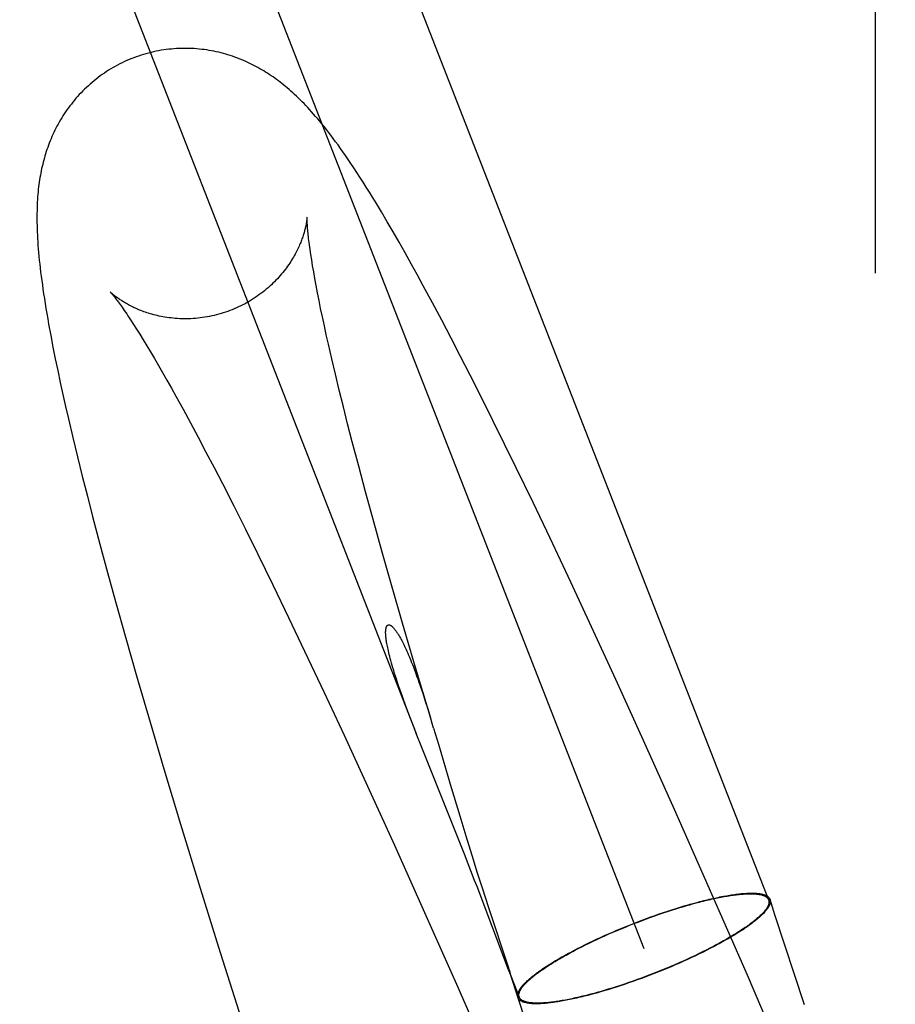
# Model space of a CAD drawing. Header units: inches. Extents: x 0 to 283, y 0 to 183.
# Tile 87 of 116: x 159.701 to 159.827, y 93.202 to 93.344. Entities that reach past the tile are written whole.
import ezdxf

# ---------------------------------------------------------------- set-up
doc = ezdxf.new("R2010")
doc.units = ezdxf.units.IN
doc.header["$LTSCALE"] = 15.583333
doc.header["$MEASUREMENT"] = 0
doc.linetypes.add('HIDDEN', pattern=[0.2, 0.1, -0.1])
doc.layers.add('DEFAULT_2', color=8, linetype='HIDDEN')

msp = doc.modelspace()

# ---------------------------------------------------------------- linework, layer by layer
at = {"layer": 'DEFAULT_2', "color": 8, "linetype": 'HIDDEN'}
for p, q in [((159.82711, 95.46184), (159.82711, 92.01184)), ((159.82423, 94.86584), (159.82423, 91.81084)), ((159.6178, 93.70623), (159.80885, 93.21715)), ((159.59983, 93.69921), (159.79088, 93.21013)), ((159.59931, 93.64751), (159.75806, 93.24111)), ((159.75303, 93.31633), (159.75217, 93.31775)), ((159.75388, 93.31489), (159.75303, 93.31633)), ((159.75474, 93.31342), (159.75388, 93.31489)), ((159.7556, 93.31193), (159.75474, 93.31342)), ((159.75646, 93.3104), (159.7556, 93.31193)), ((159.75732, 93.30885), (159.75646, 93.3104)), ((159.74298, 93.30939), (159.74285, 93.31018)), ((159.74311, 93.30855), (159.74298, 93.30939)), ((159.75819, 93.30728), (159.75732, 93.30885)), ((159.74327, 93.30766), (159.74311, 93.30855)), ((159.74343, 93.30671), (159.74327, 93.30766)), ((159.74362, 93.3057), (159.74343, 93.30671)), ((159.75907, 93.30568), (159.75819, 93.30728)), ((159.74382, 93.30465), (159.74362, 93.3057)), ((159.74404, 93.30354), (159.74382, 93.30465)), ((159.76039, 93.30322), (159.75907, 93.30568)), ((159.74427, 93.30238), (159.74404, 93.30354)), ((159.76173, 93.30071), (159.76039, 93.30322)), ((159.74453, 93.30117), (159.74427, 93.30238)), ((159.71649, 93.30132), (159.71688, 93.30074)), ((159.71688, 93.30074), (159.71729, 93.3001)), ((159.7448, 93.29991), (159.74453, 93.30117)), ((159.76308, 93.29812), (159.76173, 93.30071)), ((159.71729, 93.3001), (159.71773, 93.29941)), ((159.71773, 93.29941), (159.7182, 93.29867)), ((159.74508, 93.29861), (159.7448, 93.29991)), ((159.70536, 93.29851), (159.70568, 93.29683)), ((159.7182, 93.29867), (159.71869, 93.29788)), ((159.71869, 93.29788), (159.7192, 93.29703)), ((159.74538, 93.29725), (159.74508, 93.29861)), ((159.76444, 93.29548), (159.76308, 93.29812)), ((159.70568, 93.29683), (159.70602, 93.29513)), ((159.7192, 93.29703), (159.71974, 93.29613)), ((159.71974, 93.29613), (159.7203, 93.29519)), ((159.74587, 93.29514), (159.74538, 93.29725)), ((159.70602, 93.29513), (159.70637, 93.29343)), ((159.7203, 93.29519), (159.72088, 93.29419)), ((159.74639, 93.29293), (159.74587, 93.29514)), ((159.76583, 93.29278), (159.76444, 93.29548)), ((159.70637, 93.29343), (159.70673, 93.29172)), ((159.72088, 93.29419), (159.72148, 93.29315)), ((159.72148, 93.29315), (159.72211, 93.29206)), ((159.72211, 93.29206), (159.72275, 93.29092)), ((159.74694, 93.29063), (159.74639, 93.29293)), ((159.76769, 93.28908), (159.76583, 93.29278)), ((159.70673, 93.29172), (159.70711, 93.29001)), ((159.72275, 93.29092), (159.72341, 93.28973)), ((159.74754, 93.28823), (159.74694, 93.29063)), ((159.70711, 93.29001), (159.7075, 93.28827)), ((159.72341, 93.28973), (159.72443, 93.28787)), ((159.7691, 93.28625), (159.76769, 93.28908)), ((159.7075, 93.28827), (159.70791, 93.28649)), ((159.72443, 93.28787), (159.7255, 93.28591)), ((159.74816, 93.28575), (159.74754, 93.28823)), ((159.70791, 93.28649), (159.70854, 93.28378)), ((159.77246, 93.27943), (159.7691, 93.28625)), ((159.7255, 93.28591), (159.7266, 93.28385)), ((159.74882, 93.28318), (159.74816, 93.28575)), ((159.70854, 93.28378), (159.70921, 93.28102)), ((159.7266, 93.28385), (159.72773, 93.2817)), ((159.74975, 93.27964), (159.74882, 93.28318)), ((159.70921, 93.28102), (159.70991, 93.2782)), ((159.72773, 93.2817), (159.7289, 93.27946)), ((159.7289, 93.27946), (159.7301, 93.27714)), ((159.75073, 93.27597), (159.74975, 93.27964)), ((159.77489, 93.2744), (159.77246, 93.27943)), ((159.70991, 93.2782), (159.71064, 93.27532)), ((159.7301, 93.27714), (159.73174, 93.27392)), ((159.71064, 93.27532), (159.7114, 93.27239)), ((159.75177, 93.27217), (159.75073, 93.27597)), ((159.73174, 93.27392), (159.73343, 93.27056)), ((159.77734, 93.26926), (159.77489, 93.2744)), ((159.7114, 93.27239), (159.71245, 93.2684)), ((159.75313, 93.26727), (159.75177, 93.27217)), ((159.73343, 93.27056), (159.73516, 93.26707)), ((159.78032, 93.26295), (159.77734, 93.26926)), ((159.71245, 93.2684), (159.71355, 93.26432)), ((159.73516, 93.26707), (159.73737, 93.26254)), ((159.75456, 93.26222), (159.75313, 93.26727)), ((159.71355, 93.26432), (159.7147, 93.26016)), ((159.73737, 93.26254), (159.73964, 93.25785)), ((159.75606, 93.25702), (159.75456, 93.26222)), ((159.78331, 93.25652), (159.78032, 93.26295)), ((159.7147, 93.26016), (159.71619, 93.25484)), ((159.73964, 93.25785), (159.74196, 93.25301)), ((159.75794, 93.25063), (159.75606, 93.25702)), ((159.78682, 93.2489), (159.78331, 93.25652)), ((159.71619, 93.25484), (159.71774, 93.24941)), ((159.74196, 93.25301), (159.74479, 93.24702)), ((159.71774, 93.24941), (159.71967, 93.24277)), ((159.75989, 93.2441), (159.75794, 93.25063)), ((159.79082, 93.2401), (159.78682, 93.2489)), ((159.74479, 93.24702), (159.74765, 93.24087)), ((159.75898, 93.24692), (159.75935, 93.24576)), ((159.75935, 93.24576), (159.75975, 93.24451)), ((159.75717, 93.24342), (159.75669, 93.24469)), ((159.75975, 93.24451), (159.76016, 93.24319)), ((159.76056, 93.24187), (159.75989, 93.2441)), ((159.71967, 93.24277), (159.72167, 93.23602)), ((159.75769, 93.24206), (159.75717, 93.24342)), ((159.74765, 93.24087), (159.75103, 93.23354)), ((159.75805, 93.24112), (159.75769, 93.24206)), ((159.75886, 93.23908), (159.75805, 93.24112)), ((159.76056, 93.24187), (159.76126, 93.23956)), ((159.76126, 93.23956), (159.76295, 93.23381)), ((159.79528, 93.23015), (159.79082, 93.2401)), ((159.76347, 93.22758), (159.75886, 93.23908)), ((159.72167, 93.23602), (159.72408, 93.22803)), ((159.76295, 93.23381), (159.76431, 93.22924)), ((159.75103, 93.23354), (159.75491, 93.22502)), ((159.80014, 93.21917), (159.79528, 93.23015)), ((159.72408, 93.22803), (159.72691, 93.21882)), ((159.76431, 93.22924), (159.76518, 93.22637)), ((159.765, 93.22371), (159.76347, 93.22758)), ((159.76518, 93.22637), (159.76604, 93.2236)), ((159.75491, 93.22502), (159.75926, 93.21533)), ((159.76604, 93.2236), (159.76685, 93.22103)), ((159.76685, 93.22103), (159.76759, 93.21872)), ((159.72691, 93.21882), (159.72979, 93.20957)), ((159.77136, 93.20706), (159.76682, 93.21904)), ((159.76759, 93.21872), (159.76842, 93.21616)), ((159.80578, 93.20628), (159.80014, 93.21917)), ((159.79748, 93.21644), (159.79804, 93.2166)), ((159.79755, 93.21651), (159.79811, 93.21666)), ((159.80976, 93.215), (159.80906, 93.21718)), ((159.75926, 93.21533), (159.76404, 93.20456)), ((159.76842, 93.21616), (159.7713, 93.20749)), ((159.79306, 93.21505), (159.79366, 93.21526)), ((159.79308, 93.2151), (159.79369, 93.21531)), ((159.79366, 93.21526), (159.79426, 93.21545)), ((159.79369, 93.21531), (159.7943, 93.21551)), ((159.79426, 93.21545), (159.79486, 93.21565)), ((159.7943, 93.21551), (159.7949, 93.21571)), ((159.79486, 93.21565), (159.79545, 93.21584)), ((159.7949, 93.21571), (159.7955, 93.2159)), ((159.79545, 93.21584), (159.79604, 93.21602)), ((159.7955, 93.2159), (159.79609, 93.21608)), ((159.79604, 93.21602), (159.79662, 93.21619)), ((159.79609, 93.21608), (159.79668, 93.21626)), ((159.78879, 93.2135), (159.7894, 93.21375)), ((159.7894, 93.21375), (159.79001, 93.21398)), ((159.78941, 93.21371), (159.79002, 93.21394)), ((159.79001, 93.21398), (159.79063, 93.21422)), ((159.79002, 93.21394), (159.79063, 93.21417)), ((159.79063, 93.21422), (159.79124, 93.21445)), ((159.79063, 93.21417), (159.79124, 93.2144)), ((159.79124, 93.21445), (159.79186, 93.21467)), ((159.79124, 93.2144), (159.79185, 93.21462)), ((159.79185, 93.21462), (159.79245, 93.21484)), ((159.79186, 93.21467), (159.79247, 93.21489)), ((159.79245, 93.21484), (159.79306, 93.21505)), ((159.79247, 93.21489), (159.79308, 93.2151)), ((159.814, 93.202), (159.80976, 93.215)), ((159.78577, 93.21224), (159.78637, 93.2125)), ((159.78583, 93.21222), (159.78641, 93.21247)), ((159.78637, 93.2125), (159.78697, 93.21276)), ((159.78641, 93.21247), (159.78701, 93.21273)), ((159.78697, 93.21276), (159.78757, 93.21301)), ((159.78701, 93.21273), (159.7876, 93.21298)), ((159.78757, 93.21301), (159.78818, 93.21326)), ((159.7876, 93.21298), (159.7882, 93.21322)), ((159.78818, 93.21326), (159.78879, 93.2135)), ((159.7882, 93.21322), (159.78881, 93.21347)), ((159.78881, 93.21347), (159.78941, 93.21371)), ((159.78236, 93.21065), (159.78291, 93.21092)), ((159.78245, 93.21064), (159.78299, 93.21091)), ((159.78291, 93.21092), (159.78346, 93.21119)), ((159.78299, 93.21091), (159.78354, 93.21117)), ((159.78346, 93.21119), (159.78403, 93.21145)), ((159.78354, 93.21117), (159.7841, 93.21144)), ((159.78403, 93.21145), (159.7846, 93.21172)), ((159.7841, 93.21144), (159.78467, 93.2117)), ((159.7846, 93.21172), (159.78519, 93.21198)), ((159.78467, 93.2117), (159.78525, 93.21196)), ((159.78519, 93.21198), (159.78577, 93.21224)), ((159.78525, 93.21196), (159.78583, 93.21222)), ((159.72979, 93.20957), (159.73343, 93.19809)), ((159.78077, 93.20984), (159.78129, 93.21011)), ((159.78088, 93.20985), (159.78139, 93.21011)), ((159.78129, 93.21011), (159.78182, 93.21038)), ((159.78139, 93.21011), (159.78191, 93.21038)), ((159.78182, 93.21038), (159.78236, 93.21065)), ((159.78191, 93.21038), (159.78245, 93.21064)), ((159.79931, 93.20962), (159.79876, 93.20935)), ((159.7994, 93.20961), (159.79885, 93.20934)), ((159.79984, 93.20988), (159.79931, 93.20962)), ((159.79993, 93.20988), (159.7994, 93.20961)), ((159.80036, 93.21015), (159.79984, 93.20988)), ((159.80046, 93.21015), (159.79993, 93.20988)), ((159.80088, 93.21041), (159.80036, 93.21015)), ((159.80098, 93.21042), (159.80046, 93.21015)), ((159.79651, 93.2083), (159.79593, 93.20804)), ((159.79657, 93.20828), (159.79598, 93.20802)), ((159.79708, 93.20856), (159.79651, 93.2083)), ((159.79715, 93.20854), (159.79657, 93.20828)), ((159.79765, 93.20882), (159.79708, 93.20856)), ((159.79772, 93.20881), (159.79715, 93.20854)), ((159.79821, 93.20908), (159.79765, 93.20882)), ((159.79829, 93.20907), (159.79772, 93.20881)), ((159.79876, 93.20935), (159.79821, 93.20908)), ((159.79885, 93.20934), (159.79829, 93.20907)), ((159.7713, 93.20749), (159.77142, 93.20714)), ((159.77136, 93.20705), (159.7729, 93.20311)), ((159.77147, 93.20679), (159.77141, 93.20694)), ((159.77428, 93.19827), (159.77142, 93.20714)), ((159.77145, 93.20703), (159.7715, 93.20689)), ((159.7715, 93.20672), (159.77147, 93.20679)), ((159.7715, 93.20689), (159.77153, 93.20678)), ((159.77152, 93.20665), (159.7715, 93.20672)), ((159.77154, 93.2066), (159.77152, 93.20665)), ((159.77156, 93.20667), (159.77157, 93.20664)), ((159.79295, 93.20679), (159.79234, 93.20655)), ((159.79297, 93.20676), (159.79235, 93.20651)), ((159.79355, 93.20703), (159.79295, 93.20679)), ((159.79358, 93.207), (159.79297, 93.20676)), ((159.79415, 93.20728), (159.79355, 93.20703)), ((159.79418, 93.20725), (159.79358, 93.207)), ((159.79475, 93.20753), (159.79415, 93.20728)), ((159.79479, 93.2075), (159.79418, 93.20725)), ((159.79534, 93.20779), (159.79475, 93.20753)), ((159.79539, 93.20776), (159.79479, 93.2075)), ((159.79593, 93.20804), (159.79534, 93.20779)), ((159.79598, 93.20802), (159.79539, 93.20776)), ((159.77158, 93.20662), (159.77158, 93.20661)), ((159.78928, 93.20537), (159.78867, 93.20516)), ((159.7893, 93.20542), (159.78869, 93.20521)), ((159.7899, 93.20559), (159.78928, 93.20537)), ((159.78991, 93.20564), (159.7893, 93.20542)), ((159.79051, 93.20581), (159.7899, 93.20559)), ((159.79051, 93.20586), (159.78991, 93.20564)), ((159.79112, 93.20609), (159.79051, 93.20586)), ((159.79113, 93.20604), (159.79051, 93.20581)), ((159.79173, 93.20632), (159.79112, 93.20609)), ((159.79174, 93.20628), (159.79113, 93.20604)), ((159.79234, 93.20655), (159.79173, 93.20632)), ((159.79235, 93.20651), (159.79174, 93.20628)), ((159.81198, 93.19193), (159.80578, 93.20628)), ((159.76404, 93.20456), (159.76915, 93.19289)), ((159.78428, 93.20382), (159.78371, 93.20366)), ((159.78566, 93.20418), (159.78507, 93.204)), ((159.78572, 93.20424), (159.78513, 93.20407)), ((159.78625, 93.20436), (159.78566, 93.20418)), ((159.7863, 93.20442), (159.78572, 93.20424)), ((159.78685, 93.20455), (159.78625, 93.20436)), ((159.78689, 93.20461), (159.7863, 93.20442)), ((159.78745, 93.20475), (159.78685, 93.20455)), ((159.78749, 93.2048), (159.78689, 93.20461)), ((159.78806, 93.20495), (159.78745, 93.20475)), ((159.78809, 93.205), (159.78749, 93.2048)), ((159.78867, 93.20516), (159.78806, 93.20495)), ((159.78869, 93.20521), (159.78809, 93.205)), ((159.78421, 93.20375), (159.78364, 93.2036))]:
    msp.add_line(p, q, dxfattribs=at)
for points in [[(159.75217, 93.31775), (159.75173, 93.31846), (159.75129, 93.31918), (159.75084, 93.3199), (159.75039, 93.32061), (159.74994, 93.32132), (159.74949, 93.322), (159.74906, 93.32266), (159.74864, 93.32328), (159.74825, 93.32387), (159.74786, 93.32443), (159.74749, 93.32496), (159.74713, 93.32547), (159.74677, 93.32597), (159.74643, 93.32644), (159.74608, 93.32691), (159.74574, 93.32736), (159.74541, 93.32779), (159.74509, 93.32821), (159.74477, 93.32861), (159.74445, 93.329), (159.74414, 93.32938), (159.74384, 93.32974), (159.74354, 93.33009), (159.74325, 93.33042), (159.74297, 93.33074), (159.74269, 93.33105), (159.74241, 93.33135), (159.74214, 93.33164), (159.74187, 93.33193), (159.74159, 93.3322), (159.74132, 93.33247), (159.74105, 93.33274), (159.74079, 93.333), (159.74052, 93.33325), (159.74025, 93.33349), (159.73999, 93.33373), (159.73972, 93.33396), (159.73946, 93.33418), (159.7392, 93.3344), (159.73894, 93.33461), (159.73869, 93.33482), (159.73843, 93.33502), (159.73817, 93.33521), (159.73791, 93.3354), (159.73766, 93.33559), (159.7374, 93.33577), (159.73713, 93.33595), (159.73687, 93.33613), (159.7366, 93.3363), (159.73633, 93.33647), (159.73606, 93.33664), (159.73579, 93.3368), (159.73551, 93.33696), (159.73523, 93.33712), (159.73494, 93.33728), (159.73465, 93.33743), (159.73436, 93.33758), (159.73406, 93.33772), (159.73376, 93.33786), (159.73346, 93.338), (159.73315, 93.33814), (159.73283, 93.33827), (159.73252, 93.3384), (159.7322, 93.33852), (159.73189, 93.33863), (159.73156, 93.33875), (159.73124, 93.33885), (159.73091, 93.33896), (159.73058, 93.33905), (159.73025, 93.33915), (159.72991, 93.33923), (159.72958, 93.33932), (159.72923, 93.3394), (159.72889, 93.33947), (159.72854, 93.33954), (159.72819, 93.3396), (159.72784, 93.33966), (159.72748, 93.33971), (159.72713, 93.33975), (159.72677, 93.33979), (159.72641, 93.33982), (159.72605, 93.33985), (159.72568, 93.33987), (159.72532, 93.33988), (159.72495, 93.33989), (159.72459, 93.33989), (159.72422, 93.33989), (159.72385, 93.33987), (159.72348, 93.33986), (159.72312, 93.33983), (159.72275, 93.3398), (159.72238, 93.33976), (159.72201, 93.33972), (159.72164, 93.33967), (159.72128, 93.33961), (159.72091, 93.33954), (159.72054, 93.33947), (159.72018, 93.3394), (159.71982, 93.33931), (159.71945, 93.33922), (159.71909, 93.33912), (159.71874, 93.33902), (159.71838, 93.33891), (159.71802, 93.33879), (159.71767, 93.33867), (159.71735, 93.33855)], [(159.71735, 93.33855), (159.71703, 93.33842), (159.71668, 93.33828), (159.71634, 93.33813), (159.716, 93.33798), (159.71566, 93.33782), (159.71533, 93.33765), (159.715, 93.33748), (159.71467, 93.3373), (159.71435, 93.33712), (159.71403, 93.33693), (159.71371, 93.33674), (159.7134, 93.33654), (159.71309, 93.33633), (159.71278, 93.33612), (159.71248, 93.33591), (159.71219, 93.33568), (159.7119, 93.33546), (159.71161, 93.33523), (159.71133, 93.33499), (159.71105, 93.33475), (159.71078, 93.33451), (159.71051, 93.33426), (159.71024, 93.33401), (159.70999, 93.33375), (159.70973, 93.33349), (159.70948, 93.33323), (159.70924, 93.33296), (159.709, 93.33269), (159.70877, 93.33242), (159.70855, 93.33215), (159.70833, 93.33187), (159.70811, 93.33159), (159.7079, 93.33131), (159.7077, 93.33102), (159.7075, 93.33074), (159.70731, 93.33045), (159.70712, 93.33015), (159.70694, 93.32986), (159.70676, 93.32957), (159.70659, 93.32927), (159.70642, 93.32898), (159.70626, 93.32868), (159.70611, 93.32838), (159.70596, 93.32808), (159.70581, 93.32778), (159.70567, 93.32747), (159.70553, 93.32717), (159.7054, 93.32686), (159.70527, 93.32655), (159.70515, 93.32624), (159.70503, 93.32593), (159.70492, 93.32562), (159.70482, 93.32531), (159.70471, 93.32501), (159.70462, 93.3247), (159.70452, 93.3244), (159.70444, 93.32409), (159.70435, 93.32379), (159.70427, 93.32348), (159.7042, 93.32317), (159.70412, 93.32287), (159.70405, 93.32255), (159.70399, 93.32224), (159.70392, 93.32192), (159.70386, 93.3216), (159.70381, 93.32128), (159.70375, 93.32095), (159.7037, 93.32062), (159.70366, 93.32028), (159.70361, 93.31993), (159.70357, 93.31958), (159.70354, 93.31922), (159.7035, 93.31885), (159.70347, 93.31847), (159.70344, 93.31809), (159.70342, 93.3177), (159.7034, 93.3173), (159.70339, 93.3169), (159.70338, 93.31649), (159.70337, 93.31608), (159.70336, 93.31565), (159.70337, 93.31522), (159.70337, 93.31479), (159.70338, 93.31434), (159.70339, 93.31389), (159.70341, 93.31342), (159.70343, 93.31295), (159.70346, 93.31247), (159.70349, 93.31198), (159.70352, 93.31148), (159.70356, 93.31097), (159.70361, 93.31044), (159.70366, 93.30991), (159.70371, 93.30936), (159.70377, 93.3088), (159.70384, 93.30823), (159.7039, 93.30765), (159.70398, 93.30705), (159.70406, 93.30644), (159.70415, 93.30581), (159.70424, 93.30516), (159.70433, 93.3045), (159.70444, 93.30382), (159.70455, 93.30312), (159.70467, 93.30241), (159.70479, 93.30167), (159.70492, 93.30091), (159.70506, 93.30012), (159.70536, 93.29851)], [(159.74231, 93.31557), (159.74231, 93.31557), (159.74231, 93.31555), (159.7423, 93.31553), (159.7423, 93.3155), (159.7423, 93.31546), (159.7423, 93.31542), (159.74229, 93.31537), (159.74229, 93.31531), (159.74228, 93.31525), (159.74227, 93.31519), (159.74226, 93.31511), (159.74225, 93.31504), (159.74224, 93.31495), (159.74223, 93.31487), (159.74221, 93.31478), (159.74219, 93.31468), (159.74218, 93.31458), (159.74216, 93.31447), (159.74213, 93.31436), (159.74211, 93.31425), (159.74208, 93.31413), (159.74206, 93.31401), (159.74203, 93.31389), (159.74199, 93.31376), (159.74196, 93.31363), (159.74192, 93.31349), (159.74188, 93.31335), (159.74184, 93.3132), (159.74179, 93.31305), (159.74174, 93.3129), (159.74169, 93.31274), (159.74164, 93.31259), (159.74158, 93.31242), (159.74152, 93.31226), (159.74145, 93.31209), (159.74139, 93.31192), (159.74131, 93.31174), (159.74124, 93.31156), (159.74116, 93.31138), (159.74107, 93.31119), (159.74098, 93.311), (159.74089, 93.31081), (159.74079, 93.31061), (159.74069, 93.31041), (159.74058, 93.31021), (159.74047, 93.31), (159.74035, 93.3098), (159.74022, 93.30959), (159.74009, 93.30937), (159.73996, 93.30916), (159.73981, 93.30894), (159.73967, 93.30872), (159.73951, 93.3085), (159.73935, 93.30827), (159.73918, 93.30805), (159.73901, 93.30782), (159.73883, 93.3076), (159.73864, 93.30737), (159.73845, 93.30714), (159.73825, 93.30692), (159.73804, 93.30669), (159.73783, 93.30647), (159.73761, 93.30625), (159.73739, 93.30602), (159.73716, 93.3058), (159.73692, 93.30559), (159.73668, 93.30537), (159.73643, 93.30516), (159.73618, 93.30495), (159.73592, 93.30474), (159.73565, 93.30454), (159.73538, 93.30434), (159.73511, 93.30415), (159.73483, 93.30396), (159.73455, 93.30377), (159.73426, 93.30359), (159.73396, 93.30342), (159.73367, 93.30325), (159.73337, 93.30308), (159.73306, 93.30292), (159.73275, 93.30276), (159.73244, 93.30262), (159.73213, 93.30247), (159.73181, 93.30233), (159.73149, 93.3022), (159.73119, 93.30209)], [(159.74285, 93.31018), (159.74275, 93.3109), (159.7427, 93.31124), (159.74266, 93.31157), (159.74261, 93.31189), (159.74258, 93.31219), (159.74254, 93.31247), (159.74251, 93.31275), (159.74248, 93.313), (159.74245, 93.31325), (159.74243, 93.31348), (159.74241, 93.3137), (159.74239, 93.3139), (159.74238, 93.31409), (159.74236, 93.31427), (159.74235, 93.31444), (159.74234, 93.31459), (159.74233, 93.31473), (159.74232, 93.31486), (159.74232, 93.31498), (159.74231, 93.31508), (159.74231, 93.31518), (159.74231, 93.31526), (159.74231, 93.31533), (159.74231, 93.3154), (159.74231, 93.31545), (159.74231, 93.31549), (159.74231, 93.31553), (159.74231, 93.31555), (159.74231, 93.31557), (159.74231, 93.31557)], [(159.71393, 93.3048), (159.71393, 93.30479), (159.71394, 93.30478), (159.71396, 93.30476), (159.71398, 93.30474), (159.71401, 93.30471), (159.71404, 93.30467), (159.71408, 93.30462), (159.71413, 93.30457), (159.71418, 93.3045), (159.71424, 93.30443), (159.71431, 93.30435), (159.71438, 93.30426), (159.71446, 93.30416), (159.71455, 93.30405), (159.71464, 93.30393), (159.71474, 93.3038), (159.71485, 93.30366), (159.71496, 93.30351), (159.71508, 93.30334), (159.71521, 93.30316), (159.71535, 93.30298), (159.71549, 93.30278), (159.71564, 93.30257), (159.7158, 93.30234), (159.71596, 93.30211), (159.71613, 93.30186), (159.71631, 93.3016), (159.71649, 93.30132)], [(159.73119, 93.30209), (159.73089, 93.30197), (159.73056, 93.30186), (159.73024, 93.30175), (159.72991, 93.30165), (159.72957, 93.30156), (159.72924, 93.30147), (159.72891, 93.30139), (159.72857, 93.30131), (159.72824, 93.30124), (159.7279, 93.30118), (159.72756, 93.30112), (159.72723, 93.30107), (159.72689, 93.30103), (159.72656, 93.30099), (159.72623, 93.30096), (159.72589, 93.30094), (159.72556, 93.30092), (159.72524, 93.30091), (159.72491, 93.3009), (159.72459, 93.3009), (159.72426, 93.30091), (159.72395, 93.30092), (159.72363, 93.30093), (159.72332, 93.30096), (159.72301, 93.30098), (159.72271, 93.30102), (159.72241, 93.30105), (159.72211, 93.30109), (159.72182, 93.30114), (159.72154, 93.30119), (159.72126, 93.30124), (159.72099, 93.3013), (159.72072, 93.30136), (159.72046, 93.30142), (159.7202, 93.30149), (159.71995, 93.30156), (159.7197, 93.30163), (159.71947, 93.3017), (159.71923, 93.30178), (159.71901, 93.30185), (159.71878, 93.30193), (159.71857, 93.30201), (159.71836, 93.30209), (159.71815, 93.30217), (159.71796, 93.30225), (159.71776, 93.30234), (159.71758, 93.30242), (159.71739, 93.3025), (159.71722, 93.30259), (159.71705, 93.30267), (159.71688, 93.30276), (159.71672, 93.30284), (159.71656, 93.30292), (159.71641, 93.30301), (159.71627, 93.30309), (159.71613, 93.30317), (159.71599, 93.30325), (159.71586, 93.30333), (159.71573, 93.30341), (159.71561, 93.30349), (159.71549, 93.30357), (159.71537, 93.30364), (159.71526, 93.30372), (159.71516, 93.30379), (159.71505, 93.30386), (159.71496, 93.30393), (159.71486, 93.304), (159.71477, 93.30407), (159.71469, 93.30414), (159.71461, 93.3042), (159.71453, 93.30426), (159.71446, 93.30432), (159.71439, 93.30438), (159.71433, 93.30443), (159.71427, 93.30448), (159.71421, 93.30453), (159.71416, 93.30457), (159.71412, 93.30462), (159.71408, 93.30465), (159.71404, 93.30469), (159.71401, 93.30472), (159.71398, 93.30474), (159.71396, 93.30476), (159.71394, 93.30478), (159.71393, 93.30479), (159.71393, 93.3048)], [(159.75669, 93.24469), (159.75626, 93.24588), (159.75605, 93.24643), (159.75586, 93.24697), (159.75568, 93.24749), (159.75551, 93.24799), (159.75535, 93.24847), (159.7552, 93.24893), (159.75505, 93.24937), (159.75492, 93.24979), (159.7548, 93.25019), (159.75468, 93.25057), (159.75458, 93.25094), (159.75448, 93.25128), (159.75438, 93.25162), (159.7543, 93.25193), (159.75422, 93.25223), (159.75415, 93.25251), (159.75409, 93.25277), (159.75403, 93.25302), (159.75398, 93.25326), (159.75393, 93.25348), (159.75389, 93.25369), (159.75385, 93.25389), (159.75381, 93.25408), (159.75378, 93.25426), (159.75376, 93.25443), (159.75373, 93.25459), (159.75371, 93.25474), (159.7537, 93.25488), (159.75368, 93.25501), (159.75367, 93.25514), (159.75366, 93.25525), (159.75365, 93.25536), (159.75365, 93.25547), (159.75364, 93.25556), (159.75364, 93.25565), (159.75364, 93.25574), (159.75364, 93.25582), (159.75365, 93.25589), (159.75365, 93.25596), (159.75366, 93.25603), (159.75366, 93.25609), (159.75367, 93.25615), (159.75368, 93.2562), (159.75369, 93.25626), (159.7537, 93.2563), (159.75371, 93.25635), (159.75372, 93.25639), (159.75373, 93.25643), (159.75374, 93.25647), (159.75375, 93.2565), (159.75377, 93.25653), (159.75378, 93.25656), (159.7538, 93.25659), (159.75381, 93.25661), (159.75383, 93.25664), (159.75384, 93.25666), (159.75386, 93.25668), (159.75387, 93.25669), (159.75389, 93.25671), (159.75391, 93.25672), (159.75393, 93.25674), (159.75395, 93.25675), (159.75396, 93.25676), (159.75398, 93.25677), (159.754, 93.25677), (159.75402, 93.25678), (159.75405, 93.25678), (159.75407, 93.25678), (159.75409, 93.25679), (159.75411, 93.25678), (159.75413, 93.25678), (159.75416, 93.25678), (159.75418, 93.25677), (159.75421, 93.25677), (159.75423, 93.25676), (159.75426, 93.25675), (159.75429, 93.25674), (159.75432, 93.25672), (159.75435, 93.25671), (159.75438, 93.25669), (159.75441, 93.25667), (159.75444, 93.25665), (159.75447, 93.25662), (159.75451, 93.2566), (159.75454, 93.25657), (159.75458, 93.25654), (159.75462, 93.2565), (159.75465, 93.25647), (159.7547, 93.25642), (159.75474, 93.25638), (159.75478, 93.25633), (159.75483, 93.25628), (159.75488, 93.25622), (159.75493, 93.25616), (159.75498, 93.2561), (159.75503, 93.25603), (159.75508, 93.25596), (159.75514, 93.25588), (159.7552, 93.25579), (159.75527, 93.2557), (159.75533, 93.2556), (159.7554, 93.25549), (159.75547, 93.25538), (159.75555, 93.25526), (159.75562, 93.25513), (159.7557, 93.25499), (159.75578, 93.25484), (159.75587, 93.25469), (159.75596, 93.25452), (159.75605, 93.25434), (159.75615, 93.25415), (159.75625, 93.25395), (159.75635, 93.25373), (159.75646, 93.2535), (159.75658, 93.25325), (159.75669, 93.25299), (159.75682, 93.25271), (159.75694, 93.25242), (159.75707, 93.25212), (159.7572, 93.25179), (159.75734, 93.25145), (159.75749, 93.25109), (159.75763, 93.25071), (159.75778, 93.25031), (159.75794, 93.24989), (159.7581, 93.24945), (159.75827, 93.24898), (159.75844, 93.2485), (159.75861, 93.248), (159.75879, 93.24747), (159.75898, 93.24692)], [(159.76682, 93.21904), (159.76647, 93.21994), (159.765, 93.22371)], [(159.79804, 93.2166), (159.79859, 93.21674), (159.79887, 93.21682), (159.79914, 93.21689), (159.79941, 93.21695), (159.79968, 93.21702), (159.79994, 93.21708), (159.8002, 93.21715), (159.80046, 93.21721), (159.80072, 93.21726), (159.80097, 93.21732), (159.80122, 93.21737), (159.80147, 93.21742), (159.80172, 93.21747), (159.80196, 93.21752), (159.8022, 93.21757), (159.80243, 93.21761), (159.80266, 93.21765), (159.80289, 93.21769), (159.80312, 93.21773), (159.80334, 93.21776), (159.80356, 93.2178), (159.80377, 93.21783), (159.80398, 93.21785), (159.80419, 93.21788), (159.80439, 93.2179), (159.80459, 93.21793), (159.80479, 93.21795), (159.80498, 93.21796), (159.80517, 93.21798), (159.80535, 93.21799), (159.80553, 93.218), (159.80571, 93.21801), (159.80588, 93.21801), (159.80604, 93.21802), (159.80621, 93.21802), (159.80636, 93.21802), (159.80652, 93.21802), (159.80667, 93.21801), (159.80681, 93.218), (159.80695, 93.21799), (159.80709, 93.21798), (159.80722, 93.21797), (159.80734, 93.21795), (159.80747, 93.21793), (159.80758, 93.21791), (159.80769, 93.21789), (159.8078, 93.21786), (159.8079, 93.21783), (159.808, 93.2178), (159.80809, 93.21777), (159.80818, 93.21774), (159.80826, 93.2177), (159.80834, 93.21766), (159.80842, 93.21762), (159.80848, 93.21758), (159.80855, 93.21753), (159.8086, 93.21749), (159.80866, 93.21744), (159.8087, 93.21739), (159.80875, 93.21733), (159.80878, 93.21728), (159.80882, 93.21722), (159.80884, 93.21716), (159.80885, 93.21715)], [(159.79811, 93.21666), (159.79868, 93.21681), (159.79895, 93.21689), (159.79923, 93.21696), (159.7995, 93.21703), (159.79977, 93.21709), (159.80004, 93.21716), (159.8003, 93.21722), (159.80056, 93.21728), (159.80082, 93.21734), (159.80108, 93.2174), (159.80133, 93.21745), (159.80158, 93.2175), (159.80183, 93.21755), (159.80207, 93.2176), (159.80232, 93.21765), (159.80255, 93.21769), (159.80279, 93.21773), (159.80302, 93.21777), (159.80325, 93.21781), (159.80347, 93.21784), (159.80369, 93.21788), (159.80391, 93.21791), (159.80412, 93.21794), (159.80433, 93.21796), (159.80454, 93.21799), (159.80474, 93.21801), (159.80494, 93.21803), (159.80513, 93.21805), (159.80532, 93.21806), (159.8055, 93.21807), (159.80569, 93.21808), (159.80586, 93.21809), (159.80604, 93.2181), (159.8062, 93.2181), (159.80637, 93.2181), (159.80653, 93.2181), (159.80668, 93.2181), (159.80683, 93.21809), (159.80698, 93.21809), (159.80712, 93.21808), (159.80726, 93.21806), (159.80739, 93.21805), (159.80752, 93.21803), (159.80764, 93.21801), (159.80776, 93.21799), (159.80787, 93.21797), (159.80798, 93.21794), (159.80808, 93.21792), (159.80818, 93.21789), (159.80828, 93.21785), (159.80837, 93.21782), (159.80845, 93.21778), (159.80853, 93.21774), (159.8086, 93.2177), (159.80867, 93.21766), (159.80873, 93.21761), (159.80879, 93.21757), (159.80885, 93.21752), (159.80889, 93.21746), (159.80894, 93.21741), (159.80897, 93.21735), (159.80901, 93.2173), (159.80904, 93.21724), (159.80906, 93.21718)], [(159.80885, 93.21715), (159.80887, 93.2171), (159.80888, 93.21704), (159.8089, 93.21697), (159.8089, 93.2169), (159.8089, 93.21683), (159.8089, 93.21676), (159.80889, 93.21669), (159.80888, 93.21662), (159.80886, 93.21654), (159.80883, 93.21646), (159.80881, 93.21638), (159.80877, 93.2163), (159.80873, 93.21621), (159.80869, 93.21613), (159.80864, 93.21604), (159.80858, 93.21595), (159.80852, 93.21586), (159.80846, 93.21577), (159.80839, 93.21567), (159.80831, 93.21558), (159.80823, 93.21548), (159.80815, 93.21538), (159.80806, 93.21528), (159.80796, 93.21518), (159.80787, 93.21508), (159.80776, 93.21497), (159.80765, 93.21487), (159.80754, 93.21476), (159.80742, 93.21465), (159.8073, 93.21454), (159.80717, 93.21443), (159.80704, 93.21432), (159.8069, 93.2142), (159.80676, 93.21409), (159.80661, 93.21397), (159.80646, 93.21386), (159.8063, 93.21374), (159.80614, 93.21362), (159.80598, 93.2135), (159.80581, 93.21338), (159.80564, 93.21326), (159.80546, 93.21313), (159.80528, 93.21301), (159.8051, 93.21289), (159.80491, 93.21276), (159.80471, 93.21264), (159.80452, 93.21251), (159.80432, 93.21238), (159.80411, 93.21225), (159.8039, 93.21212), (159.80369, 93.212), (159.80347, 93.21187), (159.80325, 93.21174), (159.80303, 93.2116), (159.8028, 93.21147), (159.80257, 93.21134), (159.80234, 93.21121), (159.8021, 93.21108), (159.80187, 93.21095), (159.80162, 93.21081), (159.80138, 93.21068), (159.80113, 93.21055), (159.80088, 93.21041)], [(159.80906, 93.21718), (159.80907, 93.21711), (159.80909, 93.21704), (159.80909, 93.21698), (159.8091, 93.21691), (159.80909, 93.21683), (159.80908, 93.21676), (159.80907, 93.21668), (159.80905, 93.21661), (159.80903, 93.21653), (159.809, 93.21645), (159.80896, 93.21636), (159.80892, 93.21628), (159.80888, 93.21619), (159.80883, 93.2161), (159.80877, 93.21601), (159.80871, 93.21592), (159.80864, 93.21583), (159.80857, 93.21573), (159.8085, 93.21564), (159.80842, 93.21554), (159.80833, 93.21544), (159.80824, 93.21534), (159.80815, 93.21523), (159.80805, 93.21513), (159.80794, 93.21502), (159.80783, 93.21492), (159.80772, 93.21481), (159.8076, 93.2147), (159.80747, 93.21459), (159.80734, 93.21448), (159.80721, 93.21436), (159.80707, 93.21425), (159.80693, 93.21413), (159.80678, 93.21402), (159.80662, 93.2139), (159.80647, 93.21378), (159.80631, 93.21366), (159.80614, 93.21354), (159.80597, 93.21341), (159.8058, 93.21329), (159.80562, 93.21317), (159.80543, 93.21304), (159.80525, 93.21292), (159.80506, 93.21279), (159.80486, 93.21266), (159.80466, 93.21253), (159.80446, 93.21241), (159.80425, 93.21228), (159.80404, 93.21215), (159.80383, 93.21202), (159.80361, 93.21188), (159.80339, 93.21175), (159.80316, 93.21162), (159.80293, 93.21149), (159.8027, 93.21136), (159.80246, 93.21122), (159.80222, 93.21109), (159.80198, 93.21095), (159.80174, 93.21082), (159.80149, 93.21069), (159.80124, 93.21055), (159.80098, 93.21042)], [(159.79662, 93.21619), (159.79719, 93.21636), (159.79748, 93.21644)], [(159.79668, 93.21626), (159.79726, 93.21642), (159.79755, 93.21651)], [(159.7727, 93.20308), (159.7727, 93.20309), (159.77268, 93.20315), (159.77267, 93.20322), (159.77266, 93.20328), (159.77266, 93.20335), (159.77266, 93.20343), (159.77267, 93.2035), (159.77268, 93.20358), (159.7727, 93.20365), (159.77273, 93.20373), (159.77276, 93.20381), (159.77279, 93.2039), (159.77283, 93.20398), (159.77288, 93.20407), (159.77293, 93.20416), (159.77298, 93.20425), (159.77304, 93.20434), (159.77311, 93.20443), (159.77318, 93.20453), (159.77325, 93.20462), (159.77333, 93.20472), (159.77342, 93.20482), (159.77351, 93.20492), (159.77361, 93.20502), (159.77371, 93.20513), (159.77381, 93.20523), (159.77392, 93.20534), (159.77404, 93.20545), (159.77416, 93.20556), (159.77428, 93.20567), (159.77441, 93.20578), (159.77455, 93.2059), (159.77468, 93.20601), (159.77483, 93.20613), (159.77498, 93.20624), (159.77513, 93.20636), (159.77528, 93.20648), (159.77545, 93.2066), (159.77561, 93.20672), (159.77578, 93.20685), (159.77596, 93.20697), (159.77614, 93.20709), (159.77632, 93.20722), (159.77651, 93.20734), (159.7767, 93.20747), (159.77689, 93.2076), (159.77709, 93.20773), (159.77729, 93.20785), (159.7775, 93.20798), (159.77771, 93.20811), (159.77793, 93.20824), (159.77814, 93.20838), (159.77837, 93.20851), (159.77859, 93.20864), (159.77882, 93.20877), (159.77905, 93.2089), (159.77929, 93.20904), (159.77953, 93.20917), (159.77977, 93.20931), (159.78002, 93.20944), (159.78027, 93.20957), (159.78052, 93.20971), (159.78077, 93.20984)], [(159.7729, 93.20311), (159.77289, 93.20316), (159.77287, 93.20322), (159.77286, 93.20329), (159.77285, 93.20336), (159.77285, 93.20342), (159.77285, 93.2035), (159.77286, 93.20357), (159.77288, 93.20364), (159.77289, 93.20372), (159.77292, 93.2038), (159.77295, 93.20388), (159.77298, 93.20396), (159.77302, 93.20405), (159.77307, 93.20413), (159.77312, 93.20422), (159.77317, 93.20431), (159.77323, 93.2044), (159.77329, 93.20449), (159.77336, 93.20459), (159.77344, 93.20468), (159.77352, 93.20478), (159.7736, 93.20488), (159.77369, 93.20498), (159.77379, 93.20508), (159.77389, 93.20518), (159.77399, 93.20529), (159.7741, 93.20539), (159.77421, 93.2055), (159.77433, 93.20561), (159.77446, 93.20572), (159.77458, 93.20583), (159.77472, 93.20594), (159.77485, 93.20605), (159.775, 93.20617), (159.77514, 93.20629), (159.77529, 93.2064), (159.77545, 93.20652), (159.77561, 93.20664), (159.77577, 93.20676), (159.77594, 93.20688), (159.77611, 93.207), (159.77629, 93.20712), (159.77647, 93.20725), (159.77666, 93.20737), (159.77685, 93.2075), (159.77704, 93.20762), (159.77724, 93.20775), (159.77744, 93.20788), (159.77764, 93.20801), (159.77785, 93.20813), (159.77806, 93.20826), (159.77828, 93.20839), (159.7785, 93.20852), (159.77872, 93.20865), (159.77895, 93.20879), (159.77918, 93.20892), (159.77941, 93.20905), (159.77965, 93.20918), (159.77989, 93.20931), (159.78013, 93.20945), (159.78038, 93.20958), (159.78063, 93.20971), (159.78088, 93.20985)], [(159.77153, 93.20678), (159.77155, 93.20672), (159.77156, 93.20669)], [(159.77159, 93.20659), (159.77159, 93.20657), (159.7716, 93.20656), (159.7716, 93.20654), (159.7716, 93.20653), (159.7716, 93.20652), (159.77161, 93.20651), (159.77161, 93.2065), (159.77161, 93.20649), (159.77161, 93.20649), (159.77161, 93.20648), (159.77161, 93.20648), (159.77161, 93.20647), (159.77161, 93.20647), (159.77161, 93.20647), (159.77161, 93.20647), (159.7716, 93.20648), (159.7716, 93.20648), (159.7716, 93.20649), (159.77159, 93.2065), (159.77159, 93.20651), (159.77158, 93.20652), (159.77158, 93.20653), (159.77157, 93.20655), (159.77156, 93.20656), (159.77155, 93.20658), (159.77154, 93.2066)], [(159.78507, 93.204), (159.78449, 93.20384), (159.78421, 93.20375)], [(159.78513, 93.20407), (159.78456, 93.2039), (159.78428, 93.20382)], [(159.78364, 93.2036), (159.78308, 93.20345), (159.7828, 93.20337), (159.78253, 93.2033), (159.78225, 93.20323), (159.78198, 93.20317), (159.78172, 93.2031), (159.78145, 93.20304), (159.78119, 93.20298), (159.78093, 93.20292), (159.78067, 93.20286), (159.78042, 93.20281), (159.78017, 93.20276), (159.77992, 93.20271), (159.77968, 93.20266), (159.77944, 93.20261), (159.7792, 93.20257), (159.77896, 93.20253), (159.77873, 93.20249), (159.77851, 93.20245), (159.77828, 93.20242), (159.77806, 93.20238), (159.77784, 93.20235), (159.77763, 93.20232), (159.77742, 93.2023), (159.77722, 93.20227), (159.77701, 93.20225), (159.77682, 93.20223), (159.77662, 93.20221), (159.77643, 93.2022), (159.77625, 93.20219), (159.77607, 93.20218), (159.77589, 93.20217), (159.77572, 93.20216), (159.77555, 93.20216), (159.77538, 93.20216), (159.77522, 93.20216), (159.77507, 93.20216), (159.77492, 93.20217), (159.77477, 93.20217), (159.77463, 93.20218), (159.77449, 93.2022), (159.77436, 93.20221), (159.77423, 93.20223), (159.77411, 93.20225), (159.77399, 93.20227), (159.77388, 93.20229), (159.77377, 93.20232), (159.77367, 93.20234), (159.77357, 93.20237), (159.77348, 93.20241), (159.77339, 93.20244), (159.7733, 93.20248), (159.77322, 93.20252), (159.77315, 93.20256), (159.77308, 93.2026), (159.77302, 93.20265), (159.77296, 93.20269), (159.77291, 93.20274), (159.77286, 93.2028), (159.77282, 93.20285), (159.77278, 93.20291), (159.77275, 93.20296), (159.77272, 93.20302), (159.7727, 93.20308)], [(159.78371, 93.20366), (159.78316, 93.20352), (159.78289, 93.20344), (159.78261, 93.20337), (159.78234, 93.20331), (159.78208, 93.20324), (159.78181, 93.20318), (159.78155, 93.20311), (159.78129, 93.20305), (159.78103, 93.203), (159.78078, 93.20294), (159.78053, 93.20289), (159.78028, 93.20283), (159.78004, 93.20279), (159.7798, 93.20274), (159.77956, 93.20269), (159.77932, 93.20265), (159.77909, 93.20261), (159.77886, 93.20257), (159.77864, 93.20253), (159.77841, 93.2025), (159.7782, 93.20246), (159.77798, 93.20243), (159.77777, 93.20241), (159.77756, 93.20238), (159.77736, 93.20236), (159.77716, 93.20233), (159.77696, 93.20231), (159.77677, 93.2023), (159.77659, 93.20228), (159.7764, 93.20227), (159.77622, 93.20226), (159.77605, 93.20225), (159.77588, 93.20225), (159.77571, 93.20224), (159.77555, 93.20224), (159.77539, 93.20224), (159.77524, 93.20224), (159.77509, 93.20225), (159.77494, 93.20226), (159.7748, 93.20227), (159.77467, 93.20228), (159.77453, 93.20229), (159.77441, 93.20231), (159.77429, 93.20233), (159.77417, 93.20235), (159.77406, 93.20237), (159.77395, 93.2024), (159.77385, 93.20243), (159.77375, 93.20246), (159.77366, 93.20249), (159.77357, 93.20252), (159.77349, 93.20256), (159.77341, 93.2026), (159.77334, 93.20264), (159.77327, 93.20268), (159.77321, 93.20272), (159.77315, 93.20277), (159.7731, 93.20282), (159.77305, 93.20287), (159.77301, 93.20293), (159.77297, 93.20298), (159.77294, 93.20304), (159.77291, 93.2031), (159.7729, 93.20311)]]:
    msp.add_lwpolyline(points, dxfattribs=at)

doc.saveas('drawing.dxf')
